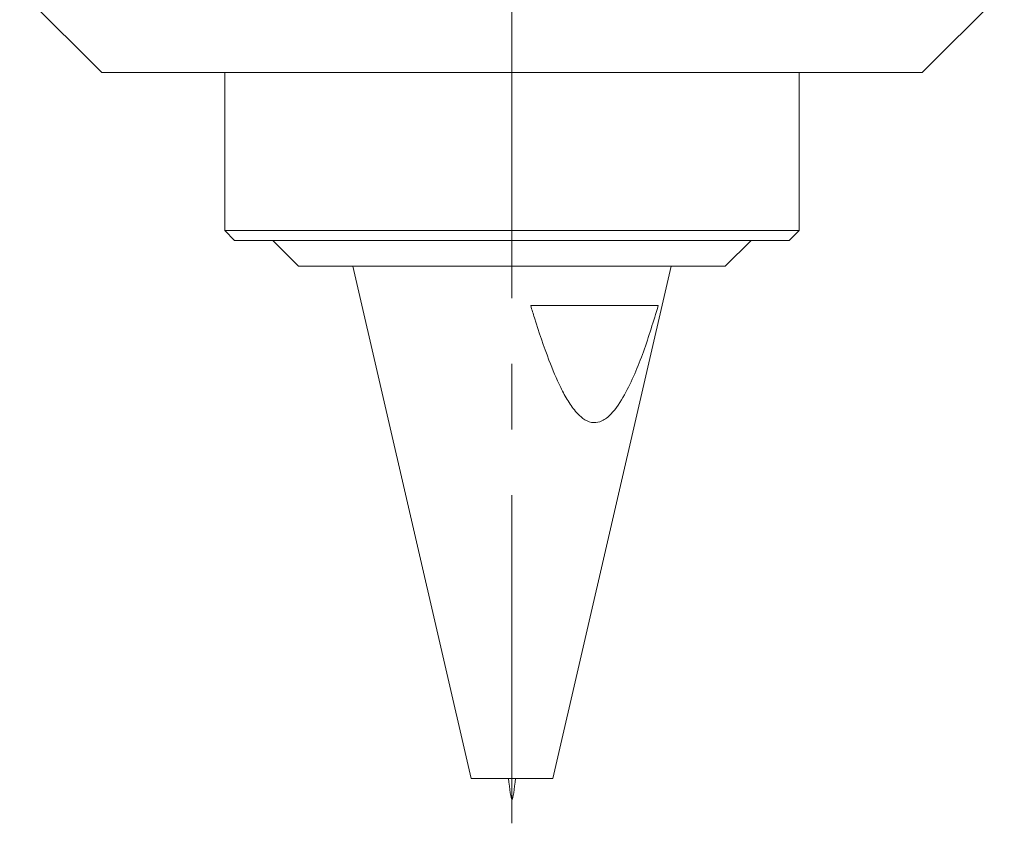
# Model space of a CAD drawing. Header units: inches. Extents: x 1.8 to 28.9, y 1.9 to 20.6.
# Tile 38 of 53: x 26.7 to 28.2, y 8.2 to 9.4. Entities that reach past the tile are written whole.
import ezdxf

# ---------------------------------------------------------------- set-up
doc = ezdxf.new("R2010")
doc.units = ezdxf.units.IN
doc.header["$MEASUREMENT"] = 0
doc.linetypes.add('CENTERX2', pattern=[0.8, 0.5, -0.1, 0.1, -0.1])

msp = doc.modelspace()

# ---------------------------------------------------------------- linework, layer by layer
at = {"color": 7, "linetype": 'CENTERX2', "lineweight": 0}
msp.add_line((27.4068, 8.1743), (27.4068, 13.9957), dxfattribs=at)
at = {"color": 7, "linetype": 'Continuous', "lineweight": 15}
for p, q in [((26.6568, 9.4429), (26.7818, 9.3179)), ((28.0318, 9.3179), (28.1568, 9.4429)), ((28.0318, 9.3179), (26.7818, 9.3179)), ((26.9693, 9.3179), (26.9693, 9.0772)), ((27.8443, 9.0772), (27.8443, 9.3179)), ((26.9693, 9.0772), (26.9843, 9.0622)), ((26.9693, 9.0772), (27.8408, 9.0772)), ((27.8293, 9.0622), (27.8443, 9.0772)), ((27.8408, 9.0772), (27.8443, 9.0772)), ((27.8259, 9.0622), (26.9843, 9.0622)), ((27.0424, 9.0622), (27.0818, 9.0228)), ((27.7318, 9.0228), (27.7712, 9.0622)), ((27.8293, 9.0622), (27.8259, 9.0622)), ((27.7292, 9.0228), (27.0818, 9.0228)), ((27.1643, 9.0228), (27.3444, 8.2428)), ((27.4692, 8.2428), (27.6493, 9.0228)), ((27.7318, 9.0228), (27.7292, 9.0228)), ((27.6296, 8.9628), (27.4353, 8.9628)), ((27.3444, 8.2428), (27.3605, 8.2428)), ((27.3605, 8.2428), (27.4692, 8.2428))]:
    msp.add_line(p, q, dxfattribs=at)
msp.add_open_spline([(27.4353, 8.9628), (27.4372, 8.9566), (27.4457, 8.9285), (27.46, 8.8861), (27.4776, 8.844), (27.4919, 8.8173), (27.5041, 8.8002), (27.5172, 8.7882), (27.5308, 8.7833), (27.545, 8.7865), (27.5621, 8.8004), (27.5845, 8.8358), (27.6081, 8.8921), (27.6224, 8.9392), (27.6296, 8.9628)], degree=3, knots=[0, 0, 0, 0, 0.043472, 0.19815, 0.30329, 0.358292, 0.413077, 0.45667, 0.496168, 0.533568, 0.580066, 0.66803, 0.833618, 1, 1, 1, 1], dxfattribs=at)
msp.add_open_spline([(27.4015, 8.2428), (27.4033, 8.2268), (27.4068, 8.1948), (27.4103, 8.2268), (27.4121, 8.2428)], degree=3, dxfattribs=at)

doc.saveas('drawing.dxf')
